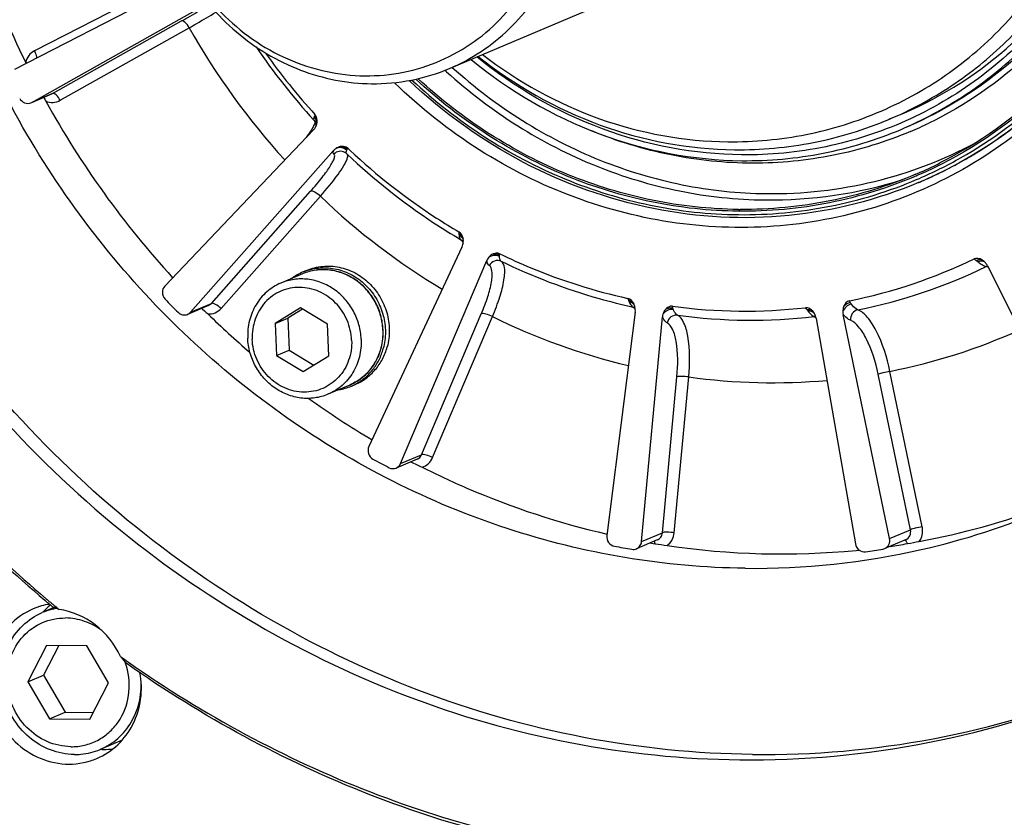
# Model space of a CAD drawing. Header units: millimetres. Extents: x 0 to 420, y 0 to 297.
# Tile 4 of 65: x 155 to 172, y 23 to 37. Entities that reach past the tile are written whole.
import ezdxf

# ---------------------------------------------------------------- set-up
doc = ezdxf.new("R2010")
doc.units = ezdxf.units.MM
doc.header["$LTSCALE"] = 23.1
doc.layers.add('COMPONENTS', color=7, linetype='CONTINUOUS')

msp = doc.modelspace()

# ---------------------------------------------------------------- linework, layer by layer
at = {"layer": 'COMPONENTS', "color": 7, "linetype": 'CONTINUOUS'}
for p, q in [((162.46175, 35.72917), (168.41613, 38.25118)), ((157.99637, 37.26877), (154.96528, 35.71211)), ((157.57541, 37.19512), (155.30767, 36.03048)), ((155.26101, 35.1449), (158.30019, 36.85274)), ((155.62057, 35.29719), (157.84407, 36.54667)), ((155.75125, 35.17971), (157.97476, 36.42919)), ((155.26101, 35.1449), (155.62057, 35.29719)), ((155.60676, 35.29041), (155.26135, 35.14411)), ((155.60676, 35.29041), (155.62057, 35.29719)), ((155.24671, 35.13804), (155.26101, 35.1449)), ((160.12171, 34.83862), (160.1218, 34.83852)), ((160.11568, 34.67068), (157.55347, 31.98173)), ((157.99668, 31.52933), (160.46331, 34.31584)), ((160.66361, 34.27949), (160.66332, 34.27967)), ((160.67914, 34.26854), (160.687, 34.26162)), ((160.68698, 34.26163), (160.6945, 34.2545)), ((171.2856, 34.12925), (171.29621, 34.1352)), ((171.01502, 33.98444), (171.0031, 33.97843)), ((170.51735, 33.81979), (170.52389, 33.82259)), ((170.5399, 33.76415), (170.55958, 33.77251)), ((170.54645, 33.76692), (170.5399, 33.76415)), ((170.59623, 33.78827), (170.59912, 33.78952)), ((158.35623, 31.68162), (160.06721, 33.61449)), ((158.52327, 31.59355), (160.23425, 33.52641)), ((162.65594, 32.77928), (162.66253, 32.77518)), ((162.66253, 32.77518), (162.66312, 32.7748)), ((162.6739, 32.65161), (161.06957, 29.21591)), ((161.61687, 28.92261), (163.10317, 32.42155)), ((159.93605, 32.22331), (160.00251, 32.25146)), ((171.72677, 32.32815), (173.49712, 28.79392)), ((159.92841, 32.19053), (159.55442, 32.03213)), ((158.30607, 31.64544), (157.94652, 31.49315)), ((157.99668, 31.52933), (158.35623, 31.68162)), ((158.20669, 31.58245), (158.24116, 31.55181)), ((159.89431, 31.60446), (159.45447, 31.33513)), ((159.92812, 31.58403), (159.67238, 31.42742)), ((160.35629, 31.32536), (159.89431, 31.60446)), ((165.64164, 31.66131), (165.63681, 31.67207)), ((159.45447, 31.33513), (159.67238, 31.42742)), ((159.67238, 31.42742), (159.69453, 30.87899)), ((161.97642, 29.0749), (163.00739, 31.50194)), ((162.1688, 29.0271), (163.19977, 31.45415)), ((165.6588, 31.53152), (165.16941, 27.68539)), ((165.76722, 27.57989), (166.1277, 31.44877)), ((168.72724, 31.53604), (168.71633, 31.54887)), ((168.77821, 31.42006), (169.45165, 27.53998)), ((170.04146, 27.63261), (169.24083, 31.49272)), ((159.45447, 31.33513), (159.47662, 30.78669)), ((160.37844, 30.77692), (160.35629, 31.32536)), ((161.311, 31.22231), (161.3109, 31.22479)), ((161.31431, 31.22236), (161.31421, 31.22501)), ((159.47662, 30.78669), (159.69453, 30.87899)), ((159.69453, 30.87899), (160.1227, 30.62032)), ((159.47662, 30.78669), (159.93861, 30.50759)), ((159.93861, 30.50759), (160.37844, 30.77692)), ((166.12677, 27.73218), (166.37682, 30.41583)), ((166.33098, 27.73161), (166.58102, 30.41526)), ((170.40101, 27.7849), (169.84565, 30.46247)), ((170.6024, 27.83386), (170.04704, 30.51143)), ((160.73964, 30.27525), (160.36565, 30.11684)), ((160.7685, 30.25793), (160.83496, 30.28608)), ((161.61687, 28.92261), (161.97642, 29.0749)), ((161.90093, 28.99843), (161.54138, 28.84614)), ((165.76722, 27.57989), (166.12677, 27.73218)), ((170.04146, 27.63261), (170.40101, 27.7849)), ((166.03944, 27.60849), (165.67989, 27.4562)), ((165.96709, 27.54683), (166.00089, 27.54121)), ((170.3165, 27.61168), (169.95695, 27.45939)), ((155.39678, 26.46136), (155.28755, 26.42082)), ((155.64819, 26.44347), (155.44454, 26.35722)), ((155.51659, 25.79254), (155.19505, 25.16303)), ((155.72888, 25.79024), (155.46744, 25.2784)), ((156.21082, 25.78502), (155.51659, 25.79254)), ((156.58351, 25.14799), (156.21082, 25.78502)), ((155.19505, 25.16303), (155.46744, 25.2784)), ((155.46744, 25.2784), (155.84013, 24.64136)), ((155.19505, 25.16303), (155.56774, 24.52599)), ((156.26197, 24.51847), (156.58351, 25.14799)), ((155.56774, 24.52599), (155.84013, 24.64136)), ((155.84013, 24.64136), (156.32207, 24.63614)), ((155.56774, 24.52599), (156.26197, 24.51847)), ((156.81727, 24.15848), (156.44297, 23.99995))]:
    msp.add_line(p, q, dxfattribs=at)
for points in [[(160.1218, 34.83852), (160.1294, 34.82943), (160.14028, 34.81295), (160.14846, 34.79582), (160.15392, 34.77882), (160.1568, 34.76339), (160.15771, 34.75023), (160.15733, 34.73946), (160.1563, 34.73154)], [(160.66332, 34.27967), (160.66501, 34.27863), (160.67914, 34.26854)], [(162.66254, 32.7752), (162.67564, 32.765), (162.68717, 32.75242), (162.69417, 32.74171)]]:
    msp.add_lwpolyline(points, dxfattribs=at)
for centre, radius, start, end in [((169.43931, 42.85415), 15.91454, 192.339229, 206.183201), ((168.89572, 42.59611), 12.54187, 209.452828, 222.317221), ((168.42692, 42.39772), 11.23016, 214.118751, 222.307274), ((168.28485, 42.33069), 11.00123, 215.171277, 222.251208), ((154.11252, 35.31832), 1.16467, 25.250065, 26.169765), ((168.43551, 42.31951), 8.97282, 227.572694, 227.811595), ((169.31489, 42.78299), 15.77122, 208.881642, 222.515208), ((159.9569, 34.82516), 0.22118, 343.715381, 351.808006), ((167.72396, 40.96199), 6.8621, 292.956634, 295.877614), ((159.34651, 35.13246), 0.86697, 329.067774, 329.237037), ((159.80177, 34.89024), 0.35097, 335.865414, 336.605884), ((159.95795, 34.82434), 0.21989, 327.690131, 334.074992), ((159.95618, 34.82523), 0.22187, 334.067444, 335.77659), ((159.9557, 34.82545), 0.2224, 335.776906, 338.714758), ((159.95533, 34.82558), 0.2228, 338.716593, 343.724351), ((167.53368, 40.82954), 7.67942, 304.64944, 306.769819), ((167.55419, 40.79945), 7.643, 301.98261, 303.855846), ((167.54411, 40.81457), 7.66117, 303.855445, 304.648877), ((160.6335, 34.16503), 0.2274, 126.999275, 138.455735), ((160.58169, 34.14437), 0.158, 58.895465, 61.466505), ((168.10513, 42.1617), 10.75439, 226.569649, 226.795564), ((168.01708, 42.06429), 10.6231, 226.782067, 237.042355), ((167.56508, 40.78214), 7.62255, 300.902916, 301.982071), ((168.16685, 42.14252), 10.8654, 226.55009, 236.597108), ((167.55039, 40.77269), 7.46949, 293.418338, 296.720186), ((167.5477, 40.77013), 7.55817, 293.433872, 299.459373), ((167.5685, 40.77626), 7.61575, 297.87825, 299.214559), ((167.5666, 40.77963), 7.61962, 299.306098, 300.902818), ((167.57978, 40.77106), 7.60651, 292.955566, 296.74698), ((167.57514, 40.76319), 7.60109, 294.592329, 296.402453), ((167.57111, 40.77132), 7.61016, 296.402422, 297.878246), ((167.98142, 41.05947), 7.59637, 269.324396, 287.520174), ((167.55557, 40.76113), 7.45682, 293.190865, 293.417169), ((167.55445, 40.75615), 7.48266, 293.20929, 293.429832), ((167.55764, 40.74862), 7.53449, 293.184302, 293.429599), ((167.58121, 40.74986), 7.58644, 293.115846, 293.417165), ((167.57968, 40.75334), 7.59025, 293.441074, 294.592142), ((168.49681, 42.18409), 11.96768, 226.337746, 239.008311), ((167.51914, 40.9968), 7.6966, 269.379397, 269.594625), ((167.86261, 41.84038), 10.3512, 237.085532, 239.5765), ((167.99761, 41.89849), 10.56851, 236.634737, 239.639918), ((162.35226, 32.85234), 0.27243, 1.959648, 6.331933), ((162.46486, 32.75409), 0.23191, 4.170417, 8.943594), ((162.46125, 32.75381), 0.23554, 1.138631, 4.176365), ((162.45966, 32.75378), 0.23712, 356.072517, 1.138091), ((162.46026, 32.75371), 0.23652, 345.806107, 356.079374), ((163.32482, 32.32733), 0.24085, 145.944616, 156.971156), ((167.57859, 40.54923), 8.99783, 281.345088, 295.805693), ((171.18965, 31.94694), 0.58453, 50.884225, 54.058401), ((171.52142, 32.24366), 0.21844, 55.764375, 59.874776), ((171.51667, 32.23664), 0.22692, 52.283485, 55.769149), ((160.29561, 31.37435), 0.92196, 108.476816, 112.953462), ((167.70181, 40.57095), 9.17578, 281.274407, 295.876477), ((171.80893, 32.6372), 0.33818, 243.895969, 247.837885), ((171.79536, 32.6047), 0.30297, 247.896802, 248.665948), ((171.4811, 32.2049), 0.27485, 26.641493, 36.738757), ((171.76817, 32.18872), 0.1407, 106.165563, 116.032543), ((171.58379, 31.90841), 0.42484, 68.571444, 73.223166), ((160.29729, 31.37117), 0.92554, 112.972822, 126.850902), ((168.63766, 42.38617), 15.35257, 223.814654, 225.009628), ((165.14584, 31.55278), 0.43929, 21.049424, 24.318007), ((160.25452, 33.88069), 3.07823, 227.902064, 228.297674), ((165.59508, 31.4732), 0.14426, 64.131361, 77.71007), ((165.52661, 31.45168), 0.19073, 45.652018, 49.461755), ((165.39575, 31.56465), 0.26512, 352.822718, 3.165976), ((167.54553, 40.86061), 9.31131, 262.318505, 276.44028), ((168.19416, 31.22241), 0.5496, 36.80095, 39.826952), ((168.96186, 42.46304), 15.29453, 225.792299, 229.462881), ((168.14582, 41.51046), 11.20682, 243.81041, 256.562408), ((166.38421, 31.42481), 0.25763, 164.119721, 174.662829), ((167.66726, 40.82798), 9.43543, 262.20388, 276.55497), ((168.82682, 31.6351), 0.1989, 237.407313, 239.597059), ((168.54009, 31.38786), 0.23874, 34.766759, 38.370622), ((168.7605, 31.31585), 0.13931, 86.150007, 96.647945), ((168.50723, 31.37277), 0.27508, 9.900993, 19.993039), ((169.50651, 31.5477), 0.27131, 181.505184, 191.691255), ((168.05721, 40.58075), 10.26405, 281.178406, 294.288566), ((168.02966, 40.85883), 10.54357, 262.102831, 275.07686), ((160.40779, 31.11031), 0.92556, 279.057069, 292.936409), ((160.40887, 31.10694), 0.92203, 292.955952, 297.430804), ((168.67538, 42.09378), 14.82679, 234.35099, 239.384935), ((168.93975, 42.45588), 20.81603, 218.557396, 229.745566), ((168.9492, 42.5013), 20.82239, 218.638535, 229.803935), ((168.1139, 41.67916), 14.46938, 241.191074, 242.434191), ((168.21377, 40.21748), 12.84972, 280.482832, 290.567174), ((167.73148, 39.98519), 12.86369, 282.820635, 292.939854), ((167.80034, 40.7876), 13.52039, 259.341565, 260.642189), ((168.20813, 40.93585), 13.57528, 260.274088, 260.497968), ((168.178, 40.65579), 13.28971, 261.474944, 275.55093), ((168.19214, 40.29598), 12.93255, 278.253468, 279.598061), ((167.69535, 40.19855), 13.07975, 269.366583, 282.767562), ((168.19014, 40.37514), 13.0092, 275.617277, 275.834682), ((167.78134, 40.13296), 12.86265, 278.253468, 279.598061), ((169.90266, 27.5876), 0.13921, 279.652918, 293.174043), ((155.76224, 25.30171), 1.21587, 101.065032, 107.491716), ((156.38018, 25.53515), 1.24306, 130.897288, 136.690386), ((168.72507, 42.2108), 20.49026, 229.760852, 230.288716), ((168.65973, 42.18299), 20.39242, 229.847939, 230.380774), ((155.76334, 25.2964), 1.22129, 99.099103, 101.068217), ((156.37186, 25.54447), 1.23057, 129.782439, 130.888517), ((168.63545, 42.1537), 20.35438, 230.380851, 230.659126), ((155.87649, 25.33703), 1.10786, 104.406314, 112.948029), ((156.38755, 25.52806), 1.25329, 136.685523, 138.309855), ((155.8773, 25.33374), 1.11125, 100.618783, 104.404629), ((155.87772, 25.33147), 1.11356, 99.704896, 100.618446), ((153.50751, 22.51492), 4.50585, 41.029599, 43.223525), ((168.45553, 41.91483), 20.05527, 234.435027, 234.914694), ((155.73724, 25.0912), 1.2057, 19.872052, 20.970026), ((155.73758, 25.09132), 1.20534, 16.379964, 19.872387), ((167.87247, 39.68468), 15.77221, 269.30166, 292.04058), ((156.50325, 25.24486), 1.24397, 267.617348, 270.062628), ((156.50314, 25.24005), 1.23917, 270.067864, 277.435873), ((155.90935, 24.95583), 1.20829, 287.50648, 293.015381)]:
    msp.add_arc(centre, radius, start, end, dxfattribs=at)
for points, knots in [([(173.79185, 25.06345), (174.67952, 25.43945), (176.39293, 26.3611), (178.6698, 28.19667), (180.59199, 30.43371), (182.61359, 33.8707), (183.98199, 38.83372), (183.59215, 45.04663), (181.2545, 50.86663), (177.2359, 55.63233), (172.81092, 58.2864), (168.96852, 59.38877), (166.99628, 59.59085), (166.01725, 59.60146)], [0, 0, 0, 0, 0.06006727, 0.12040877, 0.18126365, 0.24280537, 0.36775832, 0.49537594, 0.62411538, 0.75196203, 0.87727635, 0.93899429, 1, 1, 1, 1]), ([(159.68773, 58.35935), (158.80006, 57.98336), (157.08665, 57.0617), (154.80978, 55.22614), (152.88759, 52.9891), (150.86599, 49.5521), (149.49759, 44.58908), (149.88743, 38.37617), (152.22508, 32.55617), (156.24368, 27.79047), (160.66866, 25.1364), (164.51106, 24.03403), (166.4833, 23.83195), (167.46233, 23.82134)], [0, 0, 0, 0, 0.06006727, 0.12040877, 0.18126365, 0.24280537, 0.36775832, 0.49537594, 0.62411538, 0.75196203, 0.87727635, 0.93899429, 1, 1, 1, 1]), ([(167.68023, 23.91364), (166.70623, 23.92419), (164.7442, 24.12429), (160.92046, 25.21571), (156.51262, 27.84389), (152.49581, 32.56751), (150.13739, 38.34415), (149.70378, 44.52354), (151.0187, 49.47562), (152.99268, 52.91986), (154.87836, 55.17043), (157.11947, 57.02804), (158.81096, 57.97022), (159.68851, 58.35771)], [0, 0, 0, 0, 0.06098944, 0.12268692, 0.247953, 0.37575045, 0.50446605, 0.63210461, 0.75711924, 0.81869418, 0.87957731, 0.93993492, 1, 1, 1, 1]), ([(167.55075, 27.1196), (166.16538, 27.13461), (163.35262, 27.61227), (159.51604, 29.55855), (156.33228, 32.56019), (154.07234, 36.35504), (152.92348, 40.61973), (152.98733, 44.99469), (154.26326, 49.10282), (155.87977, 51.45347), (156.83403, 52.45775)], [0, 0, 0, 0, 0.12147131, 0.24555582, 0.37206607, 0.50001484, 0.62796075, 0.75446336, 0.87853829, 1, 1, 1, 1]), ([(167.26434, 49.82392), (168.0259, 49.81567), (169.57341, 49.54263), (171.66642, 48.43282), (173.37182, 46.73038), (174.53317, 44.59555), (175.0465, 42.2243), (174.86142, 39.83256), (173.99125, 37.64375), (172.98979, 36.44527), (172.4155, 35.9522)], [0, 0, 0, 0, 0.12170565, 0.24614331, 0.37304954, 0.50128726, 0.62926672, 0.75548415, 0.87904189, 1, 1, 1, 1]), ([(170.2381, 34.67888), (170.62301, 34.84193), (171.36597, 35.24161), (172.35326, 36.03758), (173.18675, 37.00763), (174.06334, 38.49801), (174.65675, 40.65007), (174.48729, 43.34433), (173.47514, 45.86728), (172.01093, 47.60025), (170.57033, 48.63185), (169.39118, 49.20575), (168.14625, 49.5634), (167.29118, 49.65088), (166.86666, 49.65548)], [0, 0, 0, 0, 0.06003999, 0.12035456, 0.18118223, 0.24269632, 0.36759346, 0.49515397, 0.62383543, 0.75162447, 0.81485565, 0.87733075, 0.93902145, 1, 1, 1, 1]), ([(170.02943, 34.85114), (170.40259, 35.00916), (171.12288, 35.39653), (172.08005, 36.16814), (172.88813, 37.1082), (173.52286, 38.18804), (173.96584, 39.3758), (174.28544, 41.05956), (174.14976, 43.25249), (173.16804, 45.69678), (171.74877, 47.37717), (170.35221, 48.3772), (169.20912, 48.93358), (168.00228, 49.28028), (167.17338, 49.36508), (166.76184, 49.36954)], [0, 0, 0, 0, 0.06001318, 0.12030051, 0.18110055, 0.24258687, 0.3048479, 0.36787949, 0.49538253, 0.62400662, 0.75173874, 0.81494174, 0.87738887, 0.93905089, 1, 1, 1, 1]), ([(167.25295, 34.46589), (167.70597, 34.46098), (168.61342, 34.54474), (169.91517, 34.95153), (171.1031, 35.62322), (172.13004, 36.53325), (172.95654, 37.64565), (173.55127, 38.91664), (173.89208, 40.29748), (173.99256, 42.21521), (173.44273, 44.61173), (172.07568, 46.6551), (170.61138, 47.89552), (169.37316, 48.59264), (168.04152, 49.02917), (167.11809, 49.13562), (166.66027, 49.14058)], [0, 0, 0, 0, 0.06062986, 0.12091632, 0.18121863, 0.24188846, 0.303218, 0.3653918, 0.42846099, 0.49234133, 0.62109562, 0.74979916, 0.81362331, 0.87662554, 0.93872937, 1, 1, 1, 1]), ([(162.46171, 35.72916), (162.83804, 35.88855), (163.54302, 36.35736), (164.28063, 37.39857), (164.62588, 38.65335), (164.5434, 39.97347), (164.04713, 41.20944), (163.19253, 42.22179), (162.07609, 42.89352), (161.2273, 43.06022), (160.81064, 43.06474)], [0, 0, 0, 0, 0.12007451, 0.24216488, 0.36730322, 0.49511032, 0.62404109, 0.75207785, 0.87757811, 1, 1, 1, 1]), ([(159.46649, 42.801), (159.09016, 42.64161), (158.38519, 42.1728), (157.64758, 41.13159), (157.30232, 39.87681), (157.3848, 38.55669), (157.88107, 37.32071), (158.73567, 36.30837), (159.85211, 35.63664), (160.7009, 35.46993), (161.11756, 35.46542)], [0, 0, 0, 0, 0.12007459, 0.24216496, 0.3673033, 0.49511039, 0.62404115, 0.7520779, 0.87757818, 1, 1, 1, 1]), ([(160.70907, 42.83578), (160.26616, 42.84058), (159.3661, 42.66334), (158.24723, 41.85939), (157.536, 40.65476), (157.33365, 39.24316), (157.65847, 37.83481), (158.46092, 36.63285), (159.625, 35.81343), (160.54911, 35.60698), (161.00122, 35.60208)], [0, 0, 0, 0, 0.12070201, 0.24145905, 0.3647978, 0.49164607, 0.62088243, 0.75006787, 0.87679075, 1, 1, 1, 1]), ([(161.00122, 35.60208), (161.44413, 35.59729), (162.34419, 35.77452), (163.46306, 36.57848), (164.1743, 37.7831), (164.37664, 39.1947), (164.05182, 40.60305), (163.24937, 41.80501), (162.08529, 42.62444), (161.16118, 42.83088), (160.70907, 42.83578)], [0, 0, 0, 0, 0.12070201, 0.24145905, 0.3647978, 0.49164607, 0.62088243, 0.75006787, 0.87679075, 1, 1, 1, 1]), ([(174.42853, 42.15453), (174.47044, 41.64311), (174.45738, 40.61591), (174.14281, 39.11994), (173.54535, 37.73443), (172.68819, 36.51671), (171.60554, 35.51708), (170.34128, 34.77736), (168.94844, 34.32851), (167.97505, 34.23587), (167.4892, 34.24113)], [0, 0, 0, 0, 0.12989013, 0.25815422, 0.38456176, 0.50917762, 0.63236315, 0.75472481, 0.87701293, 1, 1, 1, 1]), ([(170.02755, 34.85597), (170.71905, 35.117), (172.03127, 35.88725), (173.51184, 37.63781), (174.37616, 39.80443), (174.48752, 41.37497), (174.42838, 42.1545)], [0, 0, 0, 0, 0.24357513, 0.49027653, 0.74237468, 1, 1, 1, 1]), ([(174.63748, 41.85729), (174.66807, 41.09992), (174.51878, 39.58281), (173.66058, 37.49202), (172.24075, 35.7822), (170.9917, 34.99806), (170.33028, 34.71792)], [0, 0, 0, 0, 0.25727241, 0.50928164, 0.7562006, 1, 1, 1, 1]), ([(175.24135, 41.77029), (175.275, 40.93713), (175.11227, 39.26827), (174.17483, 36.96574), (172.62244, 35.07715), (171.25484, 34.20467), (170.52975, 33.89045)], [0, 0, 0, 0, 0.25724212, 0.50925976, 0.75620565, 1, 1, 1, 1]), ([(174.76609, 41.87501), (174.79584, 41.13845), (174.65861, 39.66307), (173.85943, 37.61534), (172.52917, 35.90995), (171.3488, 35.0935), (170.71892, 34.78797)], [0, 0, 0, 0, 0.25688871, 0.50888016, 0.75603704, 1, 1, 1, 1]), ([(175.21591, 41.77176), (175.24795, 40.9785), (175.10285, 39.39004), (174.25421, 37.18154), (172.83962, 35.33395), (171.58157, 34.43945), (170.90892, 34.10085)], [0, 0, 0, 0, 0.25701446, 0.5090761, 0.75620915, 1, 1, 1, 1]), ([(157.84407, 36.54667), (157.89241, 36.57384), (158.05313, 36.66506), (158.21308, 36.75783), (158.32256, 36.82675)], [0, 0, 0, 0, 0.30004822, 1, 1, 1, 1]), ([(157.97476, 36.42919), (158.01879, 36.45409), (158.17334, 36.5421), (158.32701, 36.63173), (158.43559, 36.69813)], [0, 0, 0, 0, 0.28440884, 1, 1, 1, 1]), ([(171.26486, 34.18919), (171.801, 34.49202), (172.80794, 35.23616), (173.60698, 36.19915), (173.9464, 36.72091)], [0, 0, 0, 0, 0.4972978, 1, 1, 1, 1]), ([(157.97476, 36.42919), (157.95632, 36.46319), (157.92624, 36.50896), (157.86424, 36.55521), (157.84407, 36.54667)], [0, 0, 0, 0, 0.63835477, 1, 1, 1, 1]), ([(174.03607, 36.5632), (173.70945, 36.06398), (172.94823, 35.13824), (171.53128, 34.04528), (169.9089, 33.30476), (168.15656, 32.95193), (166.35502, 33.0019), (164.58647, 33.45128), (162.93124, 34.27732), (161.95665, 35.05044), (161.51095, 35.48344)], [0, 0, 0, 0, 0.1243937, 0.24749444, 0.37006713, 0.49296841, 0.61699671, 0.74273171, 0.87043117, 1, 1, 1, 1]), ([(173.96478, 36.61234), (173.59379, 36.05747), (172.71479, 35.04093), (171.60417, 34.28266), (171.01502, 33.98444)], [0, 0, 0, 0, 0.50268628, 1, 1, 1, 1]), ([(155.30767, 36.03048), (155.27038, 36.01133), (155.20303, 35.95424), (155.16715, 35.87398), (155.1578, 35.83198)], [0, 0, 0, 0, 0.49345496, 1, 1, 1, 1]), ([(155.30767, 36.03048), (155.31319, 36.01948), (155.33068, 35.98005), (155.34357, 35.93704), (155.34318, 35.90604)], [0, 0, 0, 0, 0.28424202, 1, 1, 1, 1]), ([(163.02755, 35.96826), (163.63381, 35.49996), (164.98323, 34.75184), (166.50444, 34.474), (167.25295, 34.46589)], [0, 0, 0, 0, 0.50577974, 1, 1, 1, 1]), ([(162.83039, 35.88455), (163.48808, 35.34289), (164.96995, 34.47334), (166.66173, 34.14921), (167.49328, 34.14021)], [0, 0, 0, 0, 0.5060685, 1, 1, 1, 1]), ([(167.4892, 34.24113), (166.67758, 34.24993), (165.02674, 34.56281), (163.57644, 35.40294), (162.93091, 35.92687)], [0, 0, 0, 0, 0.49399822, 1, 1, 1, 1]), ([(162.95297, 35.93615), (163.58187, 35.4361), (164.98922, 34.63552), (166.58464, 34.33773), (167.36929, 34.32923)], [0, 0, 0, 0, 0.50591311, 1, 1, 1, 1]), ([(161.11756, 35.46542), (161.34771, 35.46293), (161.80848, 35.50448), (162.25097, 35.6399), (162.46171, 35.72916)], [0, 0, 0, 0, 0.50141678, 1, 1, 1, 1]), ([(162.40963, 35.67119), (162.78926, 35.3271), (163.60444, 34.70656), (164.96194, 34.01024), (166.40461, 33.57518), (167.39858, 33.46897), (167.89185, 33.46363)], [0, 0, 0, 0, 0.2547707, 0.5063989, 0.75471386, 1, 1, 1, 1]), ([(162.50786, 35.7477), (162.883, 35.40859), (163.68826, 34.7971), (165.02865, 34.11102), (166.45277, 33.68238), (167.43383, 33.57774), (167.9207, 33.57246)], [0, 0, 0, 0, 0.25476285, 0.50638708, 0.7547045, 1, 1, 1, 1]), ([(170.5399, 33.76415), (169.83207, 33.46434), (168.30598, 33.07729), (165.93756, 33.20498), (163.66944, 34.01797), (162.35112, 34.96623), (161.76327, 35.5208)], [0, 0, 0, 0, 0.24428998, 0.49139209, 0.74317434, 1, 1, 1, 1]), ([(161.81207, 35.52944), (162.19775, 35.16868), (163.0291, 34.51733), (164.4209, 33.78535), (165.90467, 33.32762), (166.92862, 33.21594), (167.43663, 33.21043)], [0, 0, 0, 0, 0.2548587, 0.50653266, 0.75481971, 1, 1, 1, 1]), ([(167.43424, 33.2698), (166.93313, 33.27523), (165.92318, 33.38471), (164.45896, 33.83332), (163.0842, 34.55091), (162.26167, 35.18975), (161.87964, 35.5437)], [0, 0, 0, 0, 0.24521241, 0.49350781, 0.7451678, 1, 1, 1, 1]), ([(167.43577, 33.30065), (166.93817, 33.30604), (165.93532, 33.41439), (164.48104, 33.85837), (163.11491, 34.56865), (162.29686, 35.20112), (161.91668, 35.55161)], [0, 0, 0, 0, 0.24522885, 0.49352859, 0.74518145, 1, 1, 1, 1]), ([(155.75125, 35.17971), (155.73282, 35.21371), (155.70274, 35.25948), (155.64074, 35.30573), (155.62057, 35.29719)], [0, 0, 0, 0, 0.63835465, 1, 1, 1, 1]), ([(155.05461, 35.21347), (155.07242, 35.18014), (155.1311, 35.12423), (155.21354, 35.12406), (155.24675, 35.13794)], [0, 0, 0, 0, 0.51222811, 1, 1, 1, 1]), ([(155.50531, 35.16546), (155.54479, 35.1497), (155.63081, 35.13468), (155.71489, 35.15928), (155.75125, 35.17971)], [0, 0, 0, 0, 0.50478214, 1, 1, 1, 1]), ([(160.12731, 34.89226), (160.12468, 34.88625), (160.11836, 34.87014), (160.1138, 34.84732), (160.12171, 34.83862)], [0, 0, 0, 0, 0.35806769, 1, 1, 1, 1]), ([(160.13827, 34.79718), (160.13781, 34.7938), (160.13472, 34.77789), (160.12897, 34.76261), (160.12389, 34.75089)], [0, 0, 0, 0, 0.21076214, 1, 1, 1, 1]), ([(160.12731, 34.89226), (160.14449, 34.87355), (160.17023, 34.82798), (160.17057, 34.77534), (160.16432, 34.75147)], [0, 0, 0, 0, 0.50723094, 1, 1, 1, 1]), ([(160.133, 34.9081), (160.14048, 34.90038), (160.16644, 34.86802), (160.17844, 34.82424), (160.17583, 34.79368)], [0, 0, 0, 0, 0.25951629, 1, 1, 1, 1]), ([(167.36929, 34.32923), (167.82477, 34.32429), (168.73666, 34.40651), (169.61236, 34.67452), (170.02943, 34.85114)], [0, 0, 0, 0, 0.50142108, 1, 1, 1, 1]), ([(160.04168, 34.61276), (160.03668, 34.60563), (160.01504, 34.57529), (159.99255, 34.54556), (159.97499, 34.52303)], [0, 0, 0, 0, 0.23365871, 1, 1, 1, 1]), ([(160.09017, 34.68682), (160.08669, 34.68101), (160.07123, 34.65587), (160.05474, 34.63138), (160.04168, 34.61276)], [0, 0, 0, 0, 0.22937278, 1, 1, 1, 1]), ([(170.40041, 34.64337), (169.97362, 34.4626), (169.07831, 34.18644), (167.67598, 34.05021), (166.26176, 34.19449), (165.34963, 34.47267), (164.90899, 34.65364)], [0, 0, 0, 0, 0.24703883, 0.49536683, 0.74610942, 1, 1, 1, 1]), ([(167.49328, 34.14021), (167.96327, 34.13511), (168.9042, 34.21997), (169.80777, 34.49659), (170.2381, 34.67888)], [0, 0, 0, 0, 0.50142632, 1, 1, 1, 1]), ([(167.9207, 33.57246), (168.54555, 33.56569), (169.79871, 33.70609), (170.9772, 34.15587), (171.52546, 34.44855)], [0, 0, 0, 0, 0.50136245, 1, 1, 1, 1]), ([(160.46812, 34.2538), (160.46472, 34.25586), (160.44948, 34.27325), (160.45769, 34.29892), (160.46331, 34.31584)], [0, 0, 0, 0, 0.18205537, 1, 1, 1, 1]), ([(160.65716, 34.28317), (160.62772, 34.29918), (160.55597, 34.3119), (160.4917, 34.27795), (160.46812, 34.2538)], [0, 0, 0, 0, 0.49823931, 1, 1, 1, 1]), ([(160.68936, 34.31856), (160.66451, 34.34232), (160.59893, 34.37469), (160.52641, 34.36266), (160.49665, 34.34664)], [0, 0, 0, 0, 0.50425786, 1, 1, 1, 1]), ([(160.71179, 34.35175), (160.70295, 34.36011), (160.66358, 34.38704), (160.6121, 34.38982), (160.57797, 34.38318)], [0, 0, 0, 0, 0.25930204, 1, 1, 1, 1]), ([(160.68698, 34.26163), (160.68199, 34.26637), (160.67964, 34.27776), (160.68079, 34.28757), (160.6813, 34.29072)], [0, 0, 0, 0, 0.68367003, 1, 1, 1, 1]), ([(160.06721, 33.61449), (160.13524, 33.69135), (160.22973, 33.80298), (160.34014, 33.94998), (160.40235, 34.04052), (160.44773, 34.12007), (160.47763, 34.18116), (160.48731, 34.24219), (160.46812, 34.2538)], [0, 0, 0, 0, 0.39812544, 0.56738502, 0.71146357, 0.82726971, 0.91298984, 1, 1, 1, 1]), ([(160.23425, 33.52641), (160.34132, 33.64799), (160.48394, 33.81908), (160.63147, 34.03814), (160.68026, 34.12885), (160.69438, 34.16865)], [0, 0, 0, 0, 0.6130898, 0.84019179, 1, 1, 1, 1]), ([(160.69438, 34.16865), (160.69752, 34.1775), (160.70541, 34.20315), (160.70964, 34.23533), (160.69936, 34.25048)], [0, 0, 0, 0, 0.3390321, 1, 1, 1, 1]), ([(170.5033, 33.87904), (170.02277, 33.673), (169.01276, 33.36018), (167.96003, 33.26411), (167.43424, 33.2698)], [0, 0, 0, 0, 0.49857523, 1, 1, 1, 1]), ([(167.43663, 33.21043), (167.96433, 33.20472), (169.02085, 33.30078), (170.0348, 33.61367), (170.51735, 33.81979)], [0, 0, 0, 0, 0.50142474, 1, 1, 1, 1]), ([(170.49203, 33.90684), (170.01783, 33.70369), (169.02169, 33.39438), (167.98345, 33.29672), (167.46469, 33.30039)], [0, 0, 0, 0, 0.49859752, 1, 1, 1, 1]), ([(160.23425, 33.52641), (160.2059, 33.55441), (160.16153, 33.58922), (160.10293, 33.61531), (160.07624, 33.61831), (160.06721, 33.61449)], [0, 0, 0, 0, 0.61557975, 0.84851033, 1, 1, 1, 1]), ([(162.62304, 32.88239), (162.6322, 32.87747), (162.66515, 32.85563), (162.68855, 32.81877), (162.69395, 32.79018)], [0, 0, 0, 0, 0.2633809, 1, 1, 1, 1]), ([(162.62454, 32.86166), (162.62486, 32.85206), (162.62712, 32.82291), (162.63896, 32.79038), (162.65594, 32.77928)], [0, 0, 0, 0, 0.32134391, 1, 1, 1, 1]), ([(162.62454, 32.86166), (162.63421, 32.85606), (162.66906, 32.83103), (162.69218, 32.78953), (162.6964, 32.75817)], [0, 0, 0, 0, 0.26099938, 1, 1, 1, 1]), ([(163.14404, 32.33331), (163.13838, 32.33698), (163.1138, 32.3601), (163.10611, 32.39539), (163.10317, 32.42155)], [0, 0, 0, 0, 0.20406367, 1, 1, 1, 1]), ([(163.31858, 32.48971), (163.28792, 32.50486), (163.21613, 32.51592), (163.15, 32.48536), (163.12528, 32.4622)], [0, 0, 0, 0, 0.50240316, 1, 1, 1, 1]), ([(163.35315, 32.40565), (163.31778, 32.42291), (163.22861, 32.42812), (163.16265, 32.36897), (163.14404, 32.33331)], [0, 0, 0, 0, 0.4945892, 1, 1, 1, 1]), ([(163.32487, 32.53721), (163.31417, 32.54241), (163.26908, 32.55576), (163.22012, 32.54136), (163.19055, 32.52404)], [0, 0, 0, 0, 0.25769988, 1, 1, 1, 1]), ([(163.19977, 31.45415), (163.247, 31.5661), (163.32493, 31.7735), (163.39232, 32.02505), (163.41216, 32.19539), (163.41145, 32.30361), (163.38726, 32.38352), (163.35316, 32.40564)], [0, 0, 0, 0, 0.36592852, 0.66591973, 0.78361664, 0.87757691, 1, 1, 1, 1]), ([(163.35316, 32.40564), (163.348, 32.40899), (163.32537, 32.43122), (163.3202, 32.46493), (163.31858, 32.48971)], [0, 0, 0, 0, 0.19857233, 1, 1, 1, 1]), ([(163.32487, 32.53721), (163.50149, 32.45129), (164.21269, 32.13049), (164.96181, 31.89335), (165.53197, 31.76856)], [0, 0, 0, 0, 0.25178173, 1, 1, 1, 1]), ([(165.6258, 31.61416), (165.43067, 31.65663), (164.65113, 31.85131), (163.89561, 32.141), (163.35316, 32.40564)], [0, 0, 0, 0, 0.24860538, 1, 1, 1, 1]), ([(171.53275, 32.42018), (171.54116, 32.42495), (171.57127, 32.43927), (171.6092, 32.44252), (171.63103, 32.43262)], [0, 0, 0, 0, 0.28733314, 1, 1, 1, 1]), ([(171.55842, 32.40046), (171.56819, 32.40531), (171.6037, 32.41951), (171.64792, 32.41767), (171.67127, 32.40298)], [0, 0, 0, 0, 0.2833083, 1, 1, 1, 1]), ([(171.55842, 32.40046), (171.56702, 32.39348), (171.5991, 32.36857), (171.63357, 32.34649), (171.66013, 32.33351)], [0, 0, 0, 0, 0.27246523, 1, 1, 1, 1]), ([(161.31421, 31.22501), (161.31081, 31.30897), (161.28431, 31.47703), (161.18889, 31.71304), (161.04317, 31.92106), (160.85541, 32.08878), (160.63633, 32.20624), (160.39856, 32.26604), (160.15641, 32.26418), (160.00124, 32.22138), (159.92841, 32.19053)], [0, 0, 0, 0, 0.1277907, 0.25611157, 0.38403419, 0.51070965, 0.6355705, 0.75846479, 0.87970219, 1, 1, 1, 1]), ([(161.3109, 31.22479), (161.30731, 31.30878), (161.28045, 31.4769), (161.18466, 31.71291), (161.03875, 31.92088), (160.85111, 32.08846), (160.63256, 32.20572), (160.39576, 32.2654), (160.15495, 32.26367), (160.00074, 32.22116), (159.92841, 32.19053)], [0, 0, 0, 0, 0.1281263, 0.2568286, 0.38508694, 0.51196322, 0.63682171, 0.75947987, 0.88027416, 1, 1, 1, 1]), ([(160.00252, 32.25146), (160.04569, 32.26974), (160.1351, 32.29979), (160.27473, 32.32401), (160.41727, 32.32696), (160.60786, 32.30247), (160.8395, 32.2185), (161.04035, 32.07244), (161.17487, 31.92539), (161.28993, 31.76012), (161.39125, 31.52703), (161.43558, 31.22764), (161.411, 31.0274), (161.38538, 30.93212)], [0, 0, 0, 0, 0.05981864, 0.1198244, 0.18018779, 0.24104803, 0.36428018, 0.49002468, 0.55381842, 0.61795917, 0.74634668, 0.87409215, 1, 1, 1, 1]), ([(160.00342, 32.24878), (160.08956, 32.27756), (160.2268, 32.30166), (160.41016, 32.29353), (160.59363, 32.25892), (160.81399, 32.1663), (161.00313, 32.01712), (161.12895, 31.8704), (161.23593, 31.70733), (161.3292, 31.47983), (161.36836, 31.1897), (161.34372, 30.99619), (161.31891, 30.90397)], [0, 0, 0, 0, 0.11956801, 0.18005551, 0.24106785, 0.36461824, 0.49055328, 0.55436389, 0.61847705, 0.74672393, 0.87426612, 1, 1, 1, 1]), ([(163.00739, 31.50194), (163.04895, 31.59977), (163.11757, 31.781), (163.17716, 32.0008), (163.19498, 32.14965), (163.19469, 32.24413), (163.17377, 32.31399), (163.14404, 32.33331)], [0, 0, 0, 0, 0.36618944, 0.66628675, 0.78396273, 0.87785417, 1, 1, 1, 1]), ([(160.93701, 31.0639), (160.93362, 31.14799), (160.90707, 31.31637), (160.8116, 31.55285), (160.66582, 31.76131), (160.47816, 31.92936), (160.25944, 32.047), (160.02238, 32.10695), (159.78125, 32.10533), (159.62685, 32.0628), (159.55442, 32.03212)], [0, 0, 0, 0, 0.12811298, 0.25681049, 0.38507228, 0.51195559, 0.63682042, 0.75948245, 0.88027652, 1, 1, 1, 1]), ([(157.55347, 31.98173), (157.5262, 31.95311), (157.49561, 31.86827), (157.53114, 31.78674), (157.55951, 31.75717)], [0, 0, 0, 0, 0.49099674, 1, 1, 1, 1]), ([(159.55442, 32.03212), (159.46668, 31.99497), (159.301, 31.89094), (159.11265, 31.66413), (158.9988, 31.38679), (158.979, 31.18554), (158.98306, 31.08507)], [0, 0, 0, 0, 0.24379922, 0.49071754, 0.74272347, 1, 1, 1, 1]), ([(160.77319, 31.04674), (160.76841, 31.16498), (160.714, 31.40169), (160.51393, 31.70118), (160.22302, 31.90572), (159.88278, 31.98214), (159.54528, 31.91546), (159.26568, 31.71474), (159.08834, 31.41458), (159.05503, 31.18135), (159.05972, 31.0653)], [0, 0, 0, 0, 0.12923549, 0.25842136, 0.3851442, 0.508354, 0.62905648, 0.74981347, 0.87315265, 1, 1, 1, 1]), ([(165.54616, 31.73368), (165.55605, 31.73199), (165.59205, 31.72252), (165.62439, 31.69633), (165.6368, 31.67211)], [0, 0, 0, 0, 0.26937224, 1, 1, 1, 1]), ([(158.29757, 31.49966), (158.33933, 31.49726), (158.42515, 31.51122), (158.49556, 31.56224), (158.52327, 31.59355)], [0, 0, 0, 0, 0.50011707, 1, 1, 1, 1]), ([(158.52327, 31.59355), (158.49492, 31.62154), (158.45055, 31.65635), (158.39195, 31.68245), (158.36526, 31.68545), (158.35623, 31.68162)], [0, 0, 0, 0, 0.61557962, 0.84851027, 1, 1, 1, 1]), ([(165.55582, 31.71057), (165.56602, 31.70841), (165.60357, 31.69681), (165.63622, 31.66797), (165.649, 31.64209)], [0, 0, 0, 0, 0.26524224, 1, 1, 1, 1]), ([(165.55582, 31.71056), (165.55959, 31.70076), (165.57373, 31.66811), (165.59452, 31.63692), (165.6146, 31.62159)], [0, 0, 0, 0, 0.29361551, 1, 1, 1, 1]), ([(166.31393, 31.57678), (166.28028, 31.58155), (166.20942, 31.57014), (166.15436, 31.52387), (166.13641, 31.4953)], [0, 0, 0, 0, 0.50185057, 1, 1, 1, 1]), ([(166.30092, 31.63286), (166.28936, 31.63441), (166.24252, 31.6325), (166.2015, 31.60243), (166.17924, 31.57637)], [0, 0, 0, 0, 0.2539489, 1, 1, 1, 1]), ([(166.38736, 31.47976), (166.37991, 31.4839), (166.34676, 31.50876), (166.32636, 31.54675), (166.31393, 31.57678)], [0, 0, 0, 0, 0.20774601, 1, 1, 1, 1]), ([(168.61624, 31.57442), (168.62586, 31.57606), (168.6607, 31.57917), (168.69833, 31.56679), (168.71631, 31.5489)], [0, 0, 0, 0, 0.27781858, 1, 1, 1, 1]), ([(168.63423, 31.55165), (168.64472, 31.55293), (168.68332, 31.55428), (168.72357, 31.53728), (168.7422, 31.51621)], [0, 0, 0, 0, 0.27308694, 1, 1, 1, 1]), ([(168.63423, 31.55164), (168.64098, 31.54262), (168.66596, 31.51136), (168.69541, 31.48304), (168.71968, 31.46753)], [0, 0, 0, 0, 0.2811823, 1, 1, 1, 1]), ([(169.49574, 31.57225), (169.45742, 31.56467), (169.38472, 31.51522), (169.36221, 31.43128), (169.36583, 31.39119)], [0, 0, 0, 0, 0.49253226, 1, 1, 1, 1]), ([(169.49575, 31.57224), (169.48597, 31.57639), (169.44182, 31.60055), (169.40651, 31.63806), (169.38219, 31.66911)], [0, 0, 0, 0, 0.21224262, 1, 1, 1, 1]), ([(170.04704, 30.51143), (169.99647, 30.75248), (169.89468, 31.08416), (169.68188, 31.43216), (169.558, 31.546), (169.49575, 31.57224)], [0, 0, 0, 0, 0.60401822, 0.83434591, 1, 1, 1, 1]), ([(157.78358, 31.52845), (157.80454, 31.5075), (157.85812, 31.47663), (157.92034, 31.48204), (157.94659, 31.49318)], [0, 0, 0, 0, 0.50954664, 1, 1, 1, 1]), ([(163.19977, 31.45415), (163.16376, 31.47266), (163.11026, 31.49391), (163.04483, 31.5062), (163.01707, 31.50604), (163.00739, 31.50194)], [0, 0, 0, 0, 0.6036672, 0.84328664, 1, 1, 1, 1]), ([(166.20998, 31.34692), (166.20182, 31.35144), (166.16586, 31.37759), (166.14225, 31.4172), (166.1277, 31.44877)], [0, 0, 0, 0, 0.21157628, 1, 1, 1, 1]), ([(166.38736, 31.47977), (166.34867, 31.48505), (166.26315, 31.46145), (166.21775, 31.38648), (166.20998, 31.34692)], [0, 0, 0, 0, 0.49196123, 1, 1, 1, 1]), ([(166.58102, 30.41526), (166.60219, 30.64833), (166.60639, 30.9716), (166.51718, 31.3306), (166.43538, 31.45321), (166.38736, 31.47976)], [0, 0, 0, 0, 0.6304363, 0.85218947, 1, 1, 1, 1]), ([(169.36583, 31.39119), (169.35512, 31.39571), (169.30729, 31.42121), (169.26802, 31.46023), (169.24083, 31.49272)], [0, 0, 0, 0, 0.21527152, 1, 1, 1, 1]), ([(169.84565, 30.46247), (169.80188, 30.67342), (169.71357, 30.9637), (169.52827, 31.26848), (169.42018, 31.36819), (169.36583, 31.39119)], [0, 0, 0, 0, 0.60422716, 0.83449063, 1, 1, 1, 1]), ([(160.73964, 30.27525), (160.82775, 30.31257), (160.99406, 30.41682), (161.18325, 30.64383), (161.29781, 30.921), (161.31811, 31.12206), (161.31431, 31.22236)], [0, 0, 0, 0, 0.24450932, 0.49176178, 0.74352428, 1, 1, 1, 1]), ([(161.311, 31.22231), (161.31506, 31.12184), (161.29526, 30.92059), (161.18141, 30.64324), (160.99307, 30.41643), (160.82738, 30.31241), (160.73964, 30.27525)], [0, 0, 0, 0, 0.25727482, 0.50928231, 0.75620095, 1, 1, 1, 1]), ([(166.37682, 30.41583), (166.39579, 30.61964), (166.40018, 30.90231), (166.32312, 31.21639), (166.25187, 31.32368), (166.20998, 31.34692)], [0, 0, 0, 0, 0.63071544, 0.85238802, 1, 1, 1, 1]), ([(160.36565, 30.11684), (160.29323, 30.08617), (160.13882, 30.04363), (159.89769, 30.04201), (159.66063, 30.10197), (159.44191, 30.21961), (159.25425, 30.38765), (159.10848, 30.59611), (159.013, 30.8326), (158.98646, 31.00097), (158.98306, 31.08507)], [0, 0, 0, 0, 0.11972348, 0.24051755, 0.36317958, 0.48804441, 0.61492772, 0.74318951, 0.87188702, 1, 1, 1, 1]), ([(160.77319, 31.04674), (160.77788, 30.9307), (160.74457, 30.69747), (160.56724, 30.39731), (160.28763, 30.19659), (159.95013, 30.12991), (159.6099, 30.20633), (159.31898, 30.41087), (159.11891, 30.71036), (159.0645, 30.94707), (159.05972, 31.0653)], [0, 0, 0, 0, 0.12684735, 0.25018653, 0.37094352, 0.491646, 0.6148558, 0.74157864, 0.87076451, 1, 1, 1, 1]), ([(160.93701, 31.0639), (160.94107, 30.96343), (160.92127, 30.76218), (160.80742, 30.48483), (160.61908, 30.25802), (160.45339, 30.154), (160.36565, 30.11684)], [0, 0, 0, 0, 0.25727653, 0.50928246, 0.75620078, 1, 1, 1, 1]), ([(160.83363, 30.28857), (160.89226, 30.319), (161.00373, 30.39306), (161.14415, 30.53754), (161.25291, 30.70986), (161.30115, 30.83793), (161.31891, 30.90397)], [0, 0, 0, 0, 0.24606302, 0.49411153, 0.74523278, 1, 1, 1, 1]), ([(160.83495, 30.28608), (160.90119, 30.31413), (161.02798, 30.3864), (161.18841, 30.53641), (161.31218, 30.72091), (161.36602, 30.86015), (161.38538, 30.93212)], [0, 0, 0, 0, 0.24609977, 0.49396766, 0.74501014, 1, 1, 1, 1]), ([(166.58102, 30.41526), (166.54078, 30.42162), (166.48307, 30.42674), (166.41488, 30.42417), (166.38695, 30.42012), (166.37682, 30.41583)], [0, 0, 0, 0, 0.59504327, 0.83934706, 1, 1, 1, 1]), ([(170.04704, 30.51143), (170.00685, 30.50435), (169.93952, 30.48938), (169.87174, 30.47351), (169.84565, 30.46247)], [0, 0, 0, 0, 0.59028113, 1, 1, 1, 1]), ([(161.06957, 29.21591), (161.05249, 29.17932), (161.04836, 29.08939), (161.10557, 29.02026), (161.14125, 29.00064)], [0, 0, 0, 0, 0.49789853, 1, 1, 1, 1]), ([(162.1688, 29.0271), (162.13279, 29.04561), (162.07929, 29.06686), (162.01386, 29.07915), (161.9861, 29.07899), (161.97642, 29.0749)], [0, 0, 0, 0, 0.60366707, 0.84328658, 1, 1, 1, 1]), ([(161.98543, 28.86278), (162.02556, 28.87416), (162.10224, 28.91642), (162.15219, 28.98801), (162.1688, 29.0271)], [0, 0, 0, 0, 0.49540829, 1, 1, 1, 1]), ([(161.98543, 28.86278), (162.24, 28.73448), (163.26581, 28.25487), (164.34925, 27.89794), (165.1749, 27.70846)], [0, 0, 0, 0, 0.25178528, 1, 1, 1, 1]), ([(170.6024, 27.83386), (170.56221, 27.82678), (170.49488, 27.81182), (170.4271, 27.79595), (170.40101, 27.7849)], [0, 0, 0, 0, 0.590281, 1, 1, 1, 1]), ([(170.55166, 27.58223), (170.58944, 27.63457), (170.61652, 27.72535), (170.60695, 27.81194), (170.6024, 27.83386)], [0, 0, 0, 0, 0.74243764, 1, 1, 1, 1]), ([(165.16941, 27.68539), (165.16424, 27.64481), (165.18539, 27.55795), (165.26038, 27.50788), (165.2997, 27.50048)], [0, 0, 0, 0, 0.5054972, 1, 1, 1, 1]), ([(166.03944, 27.6085), (166.06315, 27.61855), (166.10621, 27.6536), (166.1243, 27.70567), (166.12677, 27.73218)], [0, 0, 0, 0, 0.49166628, 1, 1, 1, 1]), ([(166.33098, 27.73161), (166.29073, 27.73796), (166.23302, 27.74308), (166.16484, 27.74052), (166.1369, 27.73647), (166.12677, 27.73218)], [0, 0, 0, 0, 0.59504314, 0.83934699, 1, 1, 1, 1]), ([(166.2079, 27.51292), (166.24239, 27.53724), (166.30161, 27.60356), (166.32695, 27.68835), (166.33098, 27.73161)], [0, 0, 0, 0, 0.49271749, 1, 1, 1, 1]), ([(170.3165, 27.6117), (170.3472, 27.62471), (170.40116, 27.67701), (170.4081, 27.75073), (170.40101, 27.7849)], [0, 0, 0, 0, 0.48863227, 1, 1, 1, 1]), ([(165.67979, 27.45617), (165.70352, 27.4662), (165.74664, 27.50126), (165.76475, 27.55336), (165.76722, 27.57989)], [0, 0, 0, 0, 0.49166445, 1, 1, 1, 1]), ([(166.00089, 27.54121), (166.00037, 27.54588), (165.99811, 27.56151), (165.99406, 27.5773), (165.98852, 27.58699)], [0, 0, 0, 0, 0.29605827, 1, 1, 1, 1]), ([(169.45165, 27.53998), (169.45864, 27.49966), (169.50249, 27.42274), (169.58909, 27.39791), (169.62781, 27.40353)], [0, 0, 0, 0, 0.51124947, 1, 1, 1, 1]), ([(169.95744, 27.45962), (169.98802, 27.47271), (170.04166, 27.52502), (170.04853, 27.59853), (170.04146, 27.63261)], [0, 0, 0, 0, 0.48864864, 1, 1, 1, 1]), ([(170.34845, 27.54446), (170.34195, 27.55923), (170.32987, 27.58252), (170.30825, 27.60207), (170.29796, 27.60395)], [0, 0, 0, 0, 0.6066473, 1, 1, 1, 1]), ([(155.28748, 26.42098), (155.1357, 26.35643), (154.85328, 26.15945), (154.4864, 25.57277), (154.49278, 24.6341), (155.10768, 23.92526), (155.77095, 23.71999), (156.11507, 23.75377), (156.27282, 23.80351)], [0, 0, 0, 0, 0.12163232, 0.24566371, 0.49891161, 0.75322633, 0.87802163, 1, 1, 1, 1]), ([(155.99491, 23.91203), (155.85602, 23.91353), (155.57309, 23.9691), (155.20095, 24.19301), (154.91609, 24.53046), (154.75066, 24.94244), (154.72316, 25.38248), (154.83825, 25.80074), (155.08411, 26.14782), (155.3191, 26.30408), (155.44454, 26.35722)], [0, 0, 0, 0, 0.12242371, 0.24792298, 0.37595927, 0.50488956, 0.6326963, 0.75783451, 0.87992493, 1, 1, 1, 1]), ([(155.73214, 26.41186), (155.7234, 26.41555), (155.69095, 26.42883), (155.65788, 26.44064), (155.63345, 26.44818)], [0, 0, 0, 0, 0.27083013, 1, 1, 1, 1]), ([(156.79087, 25.60073), (156.6919, 25.81129), (156.39615, 26.18667), (155.95531, 26.37885), (155.73214, 26.41186)], [0, 0, 0, 0, 0.50770083, 1, 1, 1, 1]), ([(155.93404, 24.04727), (155.79551, 24.04877), (155.51235, 24.11203), (155.15567, 24.36311), (154.90979, 24.7314), (154.81026, 25.16293), (154.87226, 25.59546), (155.09019, 25.96457), (155.43302, 26.2109), (155.70881, 26.26521), (155.84452, 26.26374)], [0, 0, 0, 0, 0.12320971, 0.24993249, 0.37911775, 0.50835394, 0.63520203, 0.75854062, 0.87929757, 1, 1, 1, 1]), ([(156.47047, 26.04616), (156.38003, 26.11409), (156.17972, 26.22238), (155.9551, 26.26254), (155.84452, 26.26374)], [0, 0, 0, 0, 0.5056255, 1, 1, 1, 1]), ([(174.5945, 23.31828), (173.19702, 22.72636), (170.21674, 21.90676), (165.56262, 21.88214), (160.99138, 23.04793), (158.20043, 24.56038), (156.90659, 25.47278)], [0, 0, 0, 0, 0.24528527, 0.49278149, 0.74412502, 1, 1, 1, 1]), ([(156.92785, 25.50365), (158.21882, 24.59684), (161.00298, 23.09521), (165.561, 21.94445), (170.19882, 21.98196), (173.16619, 22.80819), (174.55688, 23.4027)], [0, 0, 0, 0, 0.25587485, 0.50720708, 0.75469888, 1, 1, 1, 1]), ([(155.93404, 24.04727), (156.01377, 24.04641), (156.1737, 24.06393), (156.39947, 24.14783), (156.59844, 24.28484), (156.81456, 24.52884), (156.96827, 24.92749), (156.94142, 25.2699), (156.894, 25.43123)], [0, 0, 0, 0, 0.1226063, 0.24452845, 0.36677781, 0.49025996, 0.74142867, 1, 1, 1, 1]), ([(156.38177, 23.84372), (156.51459, 23.90014), (156.76383, 24.06397), (157.02969, 24.42653), (157.16299, 24.86464), (157.15458, 25.1739), (157.12694, 25.32471)], [0, 0, 0, 0, 0.24283067, 0.48945074, 0.74200489, 1, 1, 1, 1]), ([(156.44297, 23.99995), (156.55226, 24.04624), (156.75852, 24.17627), (156.99164, 24.46032), (157.13044, 24.80733), (157.15208, 25.05854), (157.14533, 25.18369)], [0, 0, 0, 0, 0.24370006, 0.49058544, 0.74264518, 1, 1, 1, 1]), ([(167.46233, 23.82134), (168.54612, 23.8096), (170.7159, 24.00526), (172.79951, 24.64313), (173.79185, 25.06345)], [0, 0, 0, 0, 0.50142881, 1, 1, 1, 1]), ([(155.99491, 23.91203), (156.03338, 23.91161), (156.18617, 23.91762), (156.3377, 23.95535), (156.44297, 23.99995)], [0, 0, 0, 0, 0.25178336, 1, 1, 1, 1])]:
    msp.add_open_spline(points, degree=3, knots=knots, dxfattribs=at)
for points in [[(155.46671, 35.23109), (155.47999, 35.20947), (155.49304, 35.18768), (155.50531, 35.16546)], [(160.133, 34.9081), (160.13142, 34.90271), (160.12956, 34.8974), (160.12731, 34.89226)], [(160.1417, 34.93366), (160.1386, 34.92521), (160.13553, 34.91673), (160.133, 34.9081)], [(160.1381, 34.81713), (160.13944, 34.81062), (160.13918, 34.80377), (160.13827, 34.79718)], [(160.17582, 34.79365), (160.18265, 34.84119), (160.174, 34.89811), (160.1417, 34.93366)], [(160.10992, 34.72184), (160.10409, 34.71072), (160.0979, 34.6998), (160.09149, 34.68901)], [(160.12207, 34.74674), (160.11829, 34.73831), (160.1142, 34.73002), (160.10992, 34.72184)], [(160.11568, 34.67068), (160.12621, 34.68173), (160.13564, 34.69391), (160.1438, 34.70681)], [(160.57797, 34.38318), (160.5488, 34.3775), (160.52039, 34.36452), (160.49665, 34.34664)], [(160.697, 34.3324), (160.66666, 34.36306), (160.62112, 34.38289), (160.57799, 34.38318)], [(160.6813, 34.29072), (160.68201, 34.29508), (160.68305, 34.2994), (160.68428, 34.30365)], [(160.68428, 34.30365), (160.68574, 34.30869), (160.68747, 34.31366), (160.68935, 34.31856)], [(160.68935, 34.31856), (160.69125, 34.32348), (160.69386, 34.32817), (160.697, 34.3324)], [(160.697, 34.3324), (160.70183, 34.33892), (160.70667, 34.34545), (160.71179, 34.35175)], [(162.69395, 32.79015), (162.68647, 32.83763), (162.66235, 32.89014), (162.62089, 32.91448)], [(162.6209, 32.91448), (162.62131, 32.90377), (162.62187, 32.89304), (162.62304, 32.88239)], [(162.65594, 32.77928), (162.66845, 32.77109), (162.67835, 32.75856), (162.68516, 32.74526)], [(162.68516, 32.74526), (162.68901, 32.73774), (162.69207, 32.7298), (162.69454, 32.72172)], [(162.6739, 32.65161), (162.6805, 32.66574), (162.68573, 32.68059), (162.68956, 32.69571)], [(163.19055, 32.52404), (163.16469, 32.50889), (163.14207, 32.48703), (163.12528, 32.46221)], [(163.31949, 32.50915), (163.28134, 32.52954), (163.23235, 32.53525), (163.19056, 32.52404)], [(163.31858, 32.48971), (163.31816, 32.49618), (163.31845, 32.50275), (163.31949, 32.50915)], [(163.31949, 32.50915), (163.32103, 32.51855), (163.32272, 32.52793), (163.32487, 32.53721)], [(171.63106, 32.4326), (171.5917, 32.45542), (171.53648, 32.46852), (171.49553, 32.4487)], [(171.49553, 32.44871), (171.50777, 32.43898), (171.52009, 32.42935), (171.53275, 32.42018)], [(171.70136, 32.36931), (171.68829, 32.38682), (171.67278, 32.40278), (171.65549, 32.41615)], [(171.68514, 32.32249), (171.69213, 32.31976), (171.69923, 32.31729), (171.70642, 32.31516)], [(165.53197, 31.76856), (165.5364, 31.75682), (165.54099, 31.74512), (165.54616, 31.73368)], [(165.63681, 31.67207), (165.6162, 31.71485), (165.57837, 31.7584), (165.53197, 31.76856)], [(169.34862, 31.72722), (169.30438, 31.71834), (169.26843, 31.67476), (169.25149, 31.63294)], [(169.3668, 31.69229), (169.36045, 31.70378), (169.35429, 31.71538), (169.34862, 31.72722)], [(158.24116, 31.55181), (158.26026, 31.53475), (158.27921, 31.51752), (158.29757, 31.49966)], [(158.30607, 31.64544), (158.32505, 31.65348), (158.34257, 31.66618), (158.35623, 31.68162)], [(165.6146, 31.62159), (165.61816, 31.61887), (165.6219, 31.61637), (165.6258, 31.61416)], [(165.6258, 31.61416), (165.63459, 31.60916), (165.64288, 31.6032), (165.65058, 31.59663)], [(165.66047, 31.57929), (165.65895, 31.6073), (165.65255, 31.63547), (165.64166, 31.66132)], [(166.17924, 31.57637), (166.15938, 31.55314), (166.14478, 31.52469), (166.13641, 31.4953)], [(166.3069, 31.59943), (166.26436, 31.60716), (166.21652, 31.5983), (166.17925, 31.57638)], [(166.3069, 31.59943), (166.30459, 31.61051), (166.3025, 31.62165), (166.30092, 31.63286)], [(166.31393, 31.57678), (166.3109, 31.58408), (166.30851, 31.59169), (166.3069, 31.59943)], [(168.71633, 31.54887), (168.68487, 31.58313), (168.63617, 31.61333), (168.58996, 31.60806)], [(168.58996, 31.60806), (168.59847, 31.59666), (168.60712, 31.58534), (168.61624, 31.57441)], [(169.25149, 31.63294), (169.23975, 31.60397), (169.23447, 31.57182), (169.2353, 31.54057)], [(169.38219, 31.66911), (169.31828, 31.65688), (169.25479, 31.60264), (169.2353, 31.54056)], [(169.3668, 31.69229), (169.32401, 31.68614), (169.2816, 31.66397), (169.2515, 31.63295)], [(169.38219, 31.66911), (169.37647, 31.67642), (169.37128, 31.68418), (169.3668, 31.69229)], [(157.94659, 31.49318), (157.96555, 31.50122), (157.98303, 31.51391), (157.99668, 31.52933)], [(168.72616, 31.46356), (168.73204, 31.46011), (168.73813, 31.45696), (168.74438, 31.45423)], [(168.76573, 31.46682), (168.75841, 31.48698), (168.74844, 31.50638), (168.73621, 31.52399)], [(168.74438, 31.45423), (168.75467, 31.44972), (168.76466, 31.44448), (168.77431, 31.43873)], [(161.90093, 28.99843), (161.93391, 29.01241), (161.96242, 29.04193), (161.97642, 29.0749)], [(161.41795, 28.85235), (161.45443, 28.8333), (161.50335, 28.83007), (161.54126, 28.84609)], [(161.54126, 28.84609), (161.57428, 28.86005), (161.60285, 28.8896), (161.61687, 28.92261)], [(161.79416, 28.95406), (161.85679, 28.92137), (161.92235, 28.89457), (161.98543, 28.86278)], [(166.00089, 27.54121), (166.06961, 27.52989), (166.13902, 27.52322), (166.2079, 27.51292)], [(170.34845, 27.54446), (170.41638, 27.55594), (170.48391, 27.5697), (170.55166, 27.58223)], [(165.60194, 27.44714), (165.62772, 27.44289), (165.65573, 27.44599), (165.67979, 27.45617)]]:
    msp.add_open_spline(points, degree=3, dxfattribs=at)

doc.saveas('drawing.dxf')
